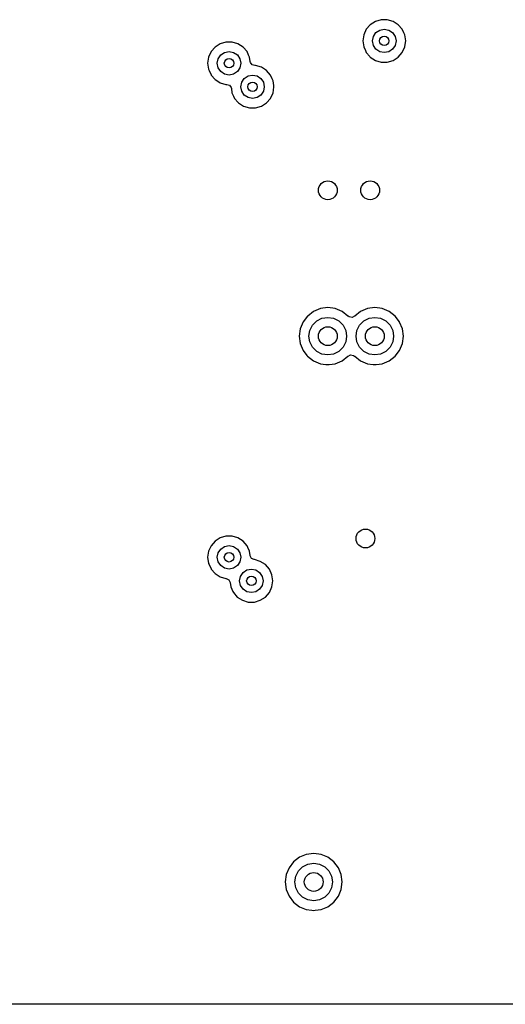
# Model space of a CAD drawing. Extents: x 0.4 to 10.6, y -8.1 to -0.4.
# Tile 14 of 29: x 5.97 to 6.377, y -3.445 to -2.621. Entities that reach past the tile are written whole.
import ezdxf

# ---------------------------------------------------------------- set-up
doc = ezdxf.new("R2010")
doc.units = 0
doc.header["$MEASUREMENT"] = 0
doc.layers.add('BLACK', color=7, linetype='CONTINUOUS')

msp = doc.modelspace()

# ---------------------------------------------------------------- linework, layer by layer
at = {"layer": 'BLACK', "linetype": 'CONTINUOUS'}
for p, q in [((6.26386, -2.62524), (6.26052, -2.62909)), ((6.26815, -2.62248), (6.26386, -2.62524)), ((6.27304, -2.62104), (6.26815, -2.62248)), ((6.26815, -2.62248), (6.26815, -2.62248)), ((6.27814, -2.62104), (6.27304, -2.62104)), ((6.27304, -2.62104), (6.27304, -2.62104)), ((6.28303, -2.62248), (6.27814, -2.62104)), ((6.27814, -2.62104), (6.27814, -2.62104)), ((6.28732, -2.62524), (6.28303, -2.62248)), ((6.28303, -2.62248), (6.28303, -2.62248)), ((6.28303, -2.62248), (6.28303, -2.62248)), ((6.28303, -2.62248), (6.28303, -2.62248)), ((6.29066, -2.62909), (6.28732, -2.62524)), ((6.28732, -2.62524), (6.28732, -2.62524)), ((6.28732, -2.62524), (6.28732, -2.62524)), ((6.2584, -2.63373), (6.25767, -2.63878)), ((6.26052, -2.62909), (6.2584, -2.63373)), ((6.26575, -2.63878), (6.2665, -2.63501)), ((6.2665, -2.63501), (6.26863, -2.63182)), ((6.26863, -2.63182), (6.27182, -2.62969)), ((6.27182, -2.62969), (6.27559, -2.62894)), ((6.27559, -2.62894), (6.27936, -2.62969)), ((6.27936, -2.62969), (6.28255, -2.63182)), ((6.28255, -2.63182), (6.28468, -2.63501)), ((6.28468, -2.63501), (6.28543, -2.63878)), ((6.29195, -2.63191), (6.29066, -2.62909)), ((6.29278, -2.63373), (6.29195, -2.63191)), ((6.29351, -2.63878), (6.29278, -2.63373)), ((6.13394, -2.64394), (6.1306, -2.64779)), ((6.13823, -2.64118), (6.13394, -2.64394)), ((6.14312, -2.63974), (6.13823, -2.64118)), ((6.13823, -2.64118), (6.13823, -2.64118)), ((6.14822, -2.63974), (6.14312, -2.63974)), ((6.14312, -2.63974), (6.14312, -2.63974)), ((6.15311, -2.64118), (6.14822, -2.63974)), ((6.14822, -2.63974), (6.14822, -2.63974)), ((6.1574, -2.64394), (6.15311, -2.64118)), ((6.15311, -2.64118), (6.15311, -2.64118)), ((6.15311, -2.64118), (6.15311, -2.64118)), ((6.15311, -2.64118), (6.15311, -2.64118)), ((6.16074, -2.64779), (6.1574, -2.64394)), ((6.1574, -2.64394), (6.1574, -2.64394)), ((6.1574, -2.64394), (6.1574, -2.64394)), ((6.25767, -2.63878), (6.25767, -2.63878)), ((6.25767, -2.63878), (6.2584, -2.64383)), ((6.2584, -2.64383), (6.25975, -2.64678)), ((6.2665, -2.64255), (6.26575, -2.63878)), ((6.26863, -2.64574), (6.2665, -2.64255)), ((6.28468, -2.64255), (6.28255, -2.64574)), ((6.28543, -2.63878), (6.28468, -2.64255)), ((6.29066, -2.64847), (6.29278, -2.64383)), ((6.29278, -2.64383), (6.29333, -2.64003)), ((6.29333, -2.64003), (6.29351, -2.63878)), ((6.29351, -2.63878), (6.29351, -2.63878)), ((6.12848, -2.65243), (6.12775, -2.65748)), ((6.1306, -2.64779), (6.12848, -2.65243)), ((6.13658, -2.65371), (6.13871, -2.65052)), ((6.13871, -2.65052), (6.1419, -2.64839)), ((6.1419, -2.64839), (6.14567, -2.64764)), ((6.14567, -2.64764), (6.14944, -2.64839)), ((6.14944, -2.64839), (6.15263, -2.65052)), ((6.15263, -2.65052), (6.15476, -2.65371)), ((6.16208, -2.65072), (6.16074, -2.64779)), ((6.16286, -2.65243), (6.16208, -2.65072)), ((6.16339, -2.65609), (6.16286, -2.65243)), ((6.25975, -2.64678), (6.26052, -2.64847)), ((6.26052, -2.64847), (6.26342, -2.65181)), ((6.26342, -2.65181), (6.26386, -2.65232)), ((6.26386, -2.65232), (6.26815, -2.65508)), ((6.27182, -2.64787), (6.26863, -2.64574)), ((6.27559, -2.64862), (6.27182, -2.64787)), ((6.27936, -2.64787), (6.27559, -2.64862)), ((6.28255, -2.64574), (6.27936, -2.64787)), ((6.28303, -2.65508), (6.28732, -2.65232)), ((6.28732, -2.65232), (6.29066, -2.64847)), ((6.12775, -2.65748), (6.12775, -2.65748)), ((6.12775, -2.65748), (6.12848, -2.66253)), ((6.13583, -2.65748), (6.13658, -2.65371)), ((6.13658, -2.66125), (6.13583, -2.65748)), ((6.15476, -2.65371), (6.15551, -2.65748)), ((6.15551, -2.65748), (6.15476, -2.66125)), ((6.16354, -2.65674), (6.16339, -2.65609)), ((6.16495, -2.65868), (6.16354, -2.65674)), ((6.16725, -2.65943), (6.16495, -2.65868)), ((6.1679, -2.65943), (6.16725, -2.65943)), ((6.1728, -2.66087), (6.1679, -2.65943)), ((6.1679, -2.65943), (6.1679, -2.65943)), ((6.17709, -2.66362), (6.1728, -2.66087)), ((6.1728, -2.66087), (6.1728, -2.66087)), ((6.1728, -2.66087), (6.1728, -2.66087)), ((6.1728, -2.66087), (6.1728, -2.66087)), ((6.26815, -2.65508), (6.26815, -2.65508)), ((6.26815, -2.65508), (6.27304, -2.65652)), ((6.27304, -2.65652), (6.27304, -2.65652)), ((6.27304, -2.65652), (6.27814, -2.65652)), ((6.27814, -2.65652), (6.28303, -2.65508)), ((6.27814, -2.65652), (6.27814, -2.65652)), ((6.12848, -2.66253), (6.12898, -2.66362)), ((6.12898, -2.66362), (6.1306, -2.66717)), ((6.1306, -2.66717), (6.13086, -2.66748)), ((6.13086, -2.66748), (6.13394, -2.67102)), ((6.13871, -2.66444), (6.13658, -2.66125)), ((6.1419, -2.66657), (6.13871, -2.66444)), ((6.14567, -2.66732), (6.1419, -2.66657)), ((6.14944, -2.66657), (6.14567, -2.66732)), ((6.15263, -2.66444), (6.14944, -2.66657)), ((6.15476, -2.66125), (6.15263, -2.66444)), ((6.15839, -2.67021), (6.16159, -2.66807)), ((6.16159, -2.66807), (6.16535, -2.66732)), ((6.16535, -2.66732), (6.16912, -2.66807)), ((6.16912, -2.66807), (6.17231, -2.67021)), ((6.18043, -2.66748), (6.17709, -2.66362)), ((6.17709, -2.66362), (6.17709, -2.66362)), ((6.17709, -2.66362), (6.17709, -2.66362)), ((6.18176, -2.6704), (6.18043, -2.66748)), ((6.13394, -2.67102), (6.13702, -2.673)), ((6.13702, -2.673), (6.13823, -2.67378)), ((6.13823, -2.67378), (6.14312, -2.67522)), ((6.14312, -2.67522), (6.14378, -2.67522)), ((6.14378, -2.67522), (6.14607, -2.67596)), ((6.14607, -2.67596), (6.14749, -2.67791)), ((6.15551, -2.67717), (6.15626, -2.6734)), ((6.15626, -2.68093), (6.15551, -2.67717)), ((6.15626, -2.6734), (6.15839, -2.67021)), ((6.17231, -2.67021), (6.17445, -2.6734)), ((6.17445, -2.6734), (6.1752, -2.67717)), ((6.1752, -2.67717), (6.17445, -2.68093)), ((6.18255, -2.67212), (6.18176, -2.6704)), ((6.18313, -2.67616), (6.18255, -2.67212)), ((6.18288, -2.67987), (6.18327, -2.67717)), ((6.18327, -2.67717), (6.18313, -2.67616)), ((6.18327, -2.67717), (6.18327, -2.67717)), ((6.14749, -2.67791), (6.14764, -2.67856)), ((6.14764, -2.67856), (6.14816, -2.68221)), ((6.14816, -2.68221), (6.14946, -2.68506)), ((6.14946, -2.68506), (6.15028, -2.68685)), ((6.15839, -2.68413), (6.15626, -2.68093)), ((6.16159, -2.68626), (6.15839, -2.68413)), ((6.17231, -2.68413), (6.16912, -2.68626)), ((6.17445, -2.68093), (6.17231, -2.68413)), ((6.18043, -2.68685), (6.18255, -2.68221)), ((6.18255, -2.68221), (6.18288, -2.67987)), ((6.15028, -2.68685), (6.15325, -2.69028)), ((6.15325, -2.69028), (6.15362, -2.69071)), ((6.15362, -2.69071), (6.15436, -2.69118)), ((6.15436, -2.69118), (6.15791, -2.69346)), ((6.15791, -2.69346), (6.1628, -2.6949)), ((6.16535, -2.68701), (6.16159, -2.68626)), ((6.16912, -2.68626), (6.16535, -2.68701)), ((6.1679, -2.6949), (6.1728, -2.69346)), ((6.1728, -2.69346), (6.17709, -2.69071)), ((6.17709, -2.69071), (6.18043, -2.68685)), ((6.1628, -2.6949), (6.1628, -2.6949)), ((6.1628, -2.6949), (6.1679, -2.6949)), ((6.1679, -2.6949), (6.1679, -2.6949)), ((6.21642, -2.86518), (6.21149, -2.86897)), ((6.22217, -2.86279), (6.21642, -2.86518)), ((6.21642, -2.86518), (6.21642, -2.86518)), ((6.22835, -2.86198), (6.22217, -2.86279)), ((6.22217, -2.86279), (6.22217, -2.86279)), ((6.23452, -2.86279), (6.22835, -2.86198)), ((6.22835, -2.86198), (6.22835, -2.86198)), ((6.24027, -2.86518), (6.23452, -2.86279)), ((6.23452, -2.86279), (6.23452, -2.86279)), ((6.24521, -2.86897), (6.24027, -2.86518)), ((6.25579, -2.86518), (6.25085, -2.86897)), ((6.26154, -2.86279), (6.25579, -2.86518)), ((6.25579, -2.86518), (6.25579, -2.86518)), ((6.26772, -2.86198), (6.26154, -2.86279)), ((6.26154, -2.86279), (6.26154, -2.86279)), ((6.27389, -2.86279), (6.26772, -2.86198)), ((6.26772, -2.86198), (6.26772, -2.86198)), ((6.27964, -2.86518), (6.27389, -2.86279)), ((6.27389, -2.86279), (6.27389, -2.86279)), ((6.28458, -2.86897), (6.27964, -2.86518)), ((6.2077, -2.8739), (6.20531, -2.87965)), ((6.21148, -2.86897), (6.2077, -2.8739)), ((6.2077, -2.8739), (6.2077, -2.8739)), ((6.21149, -2.86897), (6.21148, -2.86897)), ((6.21561, -2.87657), (6.21909, -2.87309)), ((6.21909, -2.87309), (6.22348, -2.87085)), ((6.22348, -2.87085), (6.22835, -2.87008)), ((6.22835, -2.87008), (6.23321, -2.87085)), ((6.23321, -2.87085), (6.2376, -2.87309)), ((6.2376, -2.87309), (6.24109, -2.87657)), ((6.24528, -2.86903), (6.24521, -2.86897)), ((6.24626, -2.86975), (6.24528, -2.86903)), ((6.24864, -2.87013), (6.24626, -2.86975)), ((6.25064, -2.86911), (6.24864, -2.87013)), ((6.25065, -2.86912), (6.25064, -2.86911)), ((6.25073, -2.86906), (6.25065, -2.86912)), ((6.25079, -2.86903), (6.25073, -2.86906)), ((6.25085, -2.86897), (6.25079, -2.86903)), ((6.25498, -2.87657), (6.25846, -2.87309)), ((6.25846, -2.87309), (6.26285, -2.87085)), ((6.26285, -2.87085), (6.26772, -2.87008)), ((6.26772, -2.87008), (6.27258, -2.87085)), ((6.27258, -2.87085), (6.27697, -2.87309)), ((6.27697, -2.87309), (6.28046, -2.87657)), ((6.28837, -2.8739), (6.28458, -2.86897)), ((6.28458, -2.86897), (6.28458, -2.86897)), ((6.28458, -2.86897), (6.28458, -2.86897)), ((6.28458, -2.86897), (6.28458, -2.86897)), ((6.28458, -2.86897), (6.28458, -2.86897)), ((6.28841, -2.87402), (6.28837, -2.8739)), ((6.28837, -2.8739), (6.28837, -2.8739)), ((6.29075, -2.87966), (6.28841, -2.87402)), ((6.20531, -2.87966), (6.2045, -2.88583)), ((6.20531, -2.87965), (6.20531, -2.87966)), ((6.2126, -2.88583), (6.21337, -2.88096)), ((6.21337, -2.88096), (6.21561, -2.87657)), ((6.24109, -2.87657), (6.24332, -2.88096)), ((6.24332, -2.88096), (6.24409, -2.88583)), ((6.25197, -2.88583), (6.25274, -2.88096)), ((6.25274, -2.88096), (6.25498, -2.87657)), ((6.28046, -2.87657), (6.28269, -2.88096)), ((6.28269, -2.88096), (6.28346, -2.88583)), ((6.29156, -2.88583), (6.29075, -2.87966)), ((6.2045, -2.88583), (6.2045, -2.88583)), ((6.2045, -2.88583), (6.20531, -2.892)), ((6.21337, -2.89069), (6.2126, -2.88583)), ((6.21561, -2.89508), (6.21337, -2.89069)), ((6.24332, -2.89069), (6.24109, -2.89508)), ((6.24409, -2.88583), (6.24332, -2.89069)), ((6.25274, -2.89069), (6.25197, -2.88583)), ((6.25498, -2.89508), (6.25274, -2.89069)), ((6.28269, -2.89069), (6.28046, -2.89508)), ((6.28346, -2.88583), (6.28269, -2.89069)), ((6.29075, -2.892), (6.29156, -2.88583)), ((6.20531, -2.892), (6.20531, -2.892)), ((6.20531, -2.892), (6.2077, -2.89775)), ((6.2077, -2.89775), (6.2077, -2.89775)), ((6.2077, -2.89775), (6.21088, -2.9019)), ((6.21909, -2.89857), (6.21561, -2.89508)), ((6.22348, -2.9008), (6.21909, -2.89857)), ((6.2376, -2.89857), (6.23321, -2.9008)), ((6.24109, -2.89508), (6.2376, -2.89857)), ((6.25846, -2.89857), (6.25498, -2.89508)), ((6.26285, -2.9008), (6.25846, -2.89857)), ((6.27697, -2.89857), (6.27258, -2.9008)), ((6.28046, -2.89508), (6.27697, -2.89857)), ((6.28458, -2.90269), (6.28837, -2.89775)), ((6.28837, -2.89775), (6.29075, -2.892)), ((6.21088, -2.9019), (6.21148, -2.90269)), ((6.21148, -2.90269), (6.21642, -2.90648)), ((6.21642, -2.90648), (6.21642, -2.90648)), ((6.21642, -2.90648), (6.21642, -2.90648)), ((6.21642, -2.90648), (6.22217, -2.90886)), ((6.22835, -2.90157), (6.22348, -2.9008)), ((6.23321, -2.9008), (6.22835, -2.90157)), ((6.23452, -2.90886), (6.24027, -2.90648)), ((6.24027, -2.90648), (6.24521, -2.90269)), ((6.24521, -2.90269), (6.24528, -2.90262)), ((6.24521, -2.90269), (6.24521, -2.90269)), ((6.24528, -2.90262), (6.24534, -2.90259)), ((6.24534, -2.90259), (6.24541, -2.90253)), ((6.24541, -2.90253), (6.24542, -2.90255)), ((6.24542, -2.90255), (6.24742, -2.90153)), ((6.24742, -2.90153), (6.2498, -2.9019)), ((6.2498, -2.9019), (6.25079, -2.90262)), ((6.25079, -2.90262), (6.25085, -2.90269)), ((6.25085, -2.90269), (6.25086, -2.90269)), ((6.25086, -2.90269), (6.25579, -2.90648)), ((6.25579, -2.90648), (6.25579, -2.90648)), ((6.25579, -2.90648), (6.25579, -2.90648)), ((6.25579, -2.90648), (6.26154, -2.90886)), ((6.26772, -2.90157), (6.26285, -2.9008)), ((6.27258, -2.9008), (6.26772, -2.90157)), ((6.27389, -2.90886), (6.27964, -2.90648)), ((6.27964, -2.90648), (6.28458, -2.90269)), ((6.22217, -2.90886), (6.22217, -2.90886)), ((6.22217, -2.90886), (6.2268, -2.90947)), ((6.2268, -2.90947), (6.22835, -2.90967)), ((6.22835, -2.90967), (6.22958, -2.90951)), ((6.22835, -2.90967), (6.22835, -2.90967)), ((6.22835, -2.90967), (6.22835, -2.90967)), ((6.22958, -2.90951), (6.23452, -2.90886)), ((6.26154, -2.90886), (6.26154, -2.90886)), ((6.26154, -2.90886), (6.26617, -2.90947)), ((6.26617, -2.90947), (6.26772, -2.90967)), ((6.26772, -2.90967), (6.26895, -2.90951)), ((6.26772, -2.90967), (6.26772, -2.90967)), ((6.26772, -2.90967), (6.26772, -2.90967)), ((6.26895, -2.90951), (6.27389, -2.90886)), ((6.13823, -3.05457), (6.13394, -3.05732)), ((6.14312, -3.05313), (6.13823, -3.05457)), ((6.13823, -3.05457), (6.13823, -3.05457)), ((6.14822, -3.05313), (6.14312, -3.05313)), ((6.14312, -3.05313), (6.14312, -3.05313)), ((6.15311, -3.05457), (6.14822, -3.05313)), ((6.14822, -3.05313), (6.14822, -3.05313)), ((6.1574, -3.05732), (6.15311, -3.05457)), ((6.15311, -3.05457), (6.15311, -3.05457)), ((6.15311, -3.05457), (6.15311, -3.05457)), ((6.15311, -3.05457), (6.15311, -3.05457)), ((6.1306, -3.06118), (6.12848, -3.06582)), ((6.13394, -3.05732), (6.1306, -3.06118)), ((6.13658, -3.0671), (6.13871, -3.06391)), ((6.13871, -3.06391), (6.1419, -3.06177)), ((6.1419, -3.06177), (6.14567, -3.06102)), ((6.14567, -3.06102), (6.14944, -3.06177)), ((6.14944, -3.06177), (6.15263, -3.06391)), ((6.15263, -3.06391), (6.15476, -3.0671)), ((6.16074, -3.06118), (6.1574, -3.05732)), ((6.1574, -3.05732), (6.1574, -3.05732)), ((6.1574, -3.05732), (6.1574, -3.05732)), ((6.16147, -3.06276), (6.16074, -3.06118)), ((6.16286, -3.06582), (6.16147, -3.06276)), ((6.12848, -3.06582), (6.12775, -3.07087)), ((6.12775, -3.07087), (6.12775, -3.07087)), ((6.12775, -3.07087), (6.12848, -3.07591)), ((6.13583, -3.07087), (6.13658, -3.0671)), ((6.13658, -3.07463), (6.13583, -3.07087)), ((6.15476, -3.0671), (6.15551, -3.07087)), ((6.15551, -3.07087), (6.15476, -3.07463)), ((6.16339, -3.06948), (6.16286, -3.06582)), ((6.16341, -3.06959), (6.16339, -3.06948)), ((6.16453, -3.07172), (6.16341, -3.06959)), ((6.16669, -3.07278), (6.16453, -3.07172)), ((6.1669, -3.07281), (6.16669, -3.07278)), ((6.17179, -3.07425), (6.1669, -3.07281)), ((6.12848, -3.07591), (6.12898, -3.07701)), ((6.12898, -3.07701), (6.1306, -3.08055)), ((6.1306, -3.08055), (6.13086, -3.08086)), ((6.13086, -3.08086), (6.13394, -3.08441)), ((6.13871, -3.07783), (6.13658, -3.07463)), ((6.1419, -3.07996), (6.13871, -3.07783)), ((6.14567, -3.08071), (6.1419, -3.07996)), ((6.14944, -3.07996), (6.14567, -3.08071)), ((6.15263, -3.07783), (6.14944, -3.07996)), ((6.15476, -3.07463), (6.15263, -3.07783)), ((6.16058, -3.08146), (6.16435, -3.08071)), ((6.16435, -3.08071), (6.16812, -3.08146)), ((6.17608, -3.07701), (6.17179, -3.07425)), ((6.17179, -3.07425), (6.17179, -3.07425)), ((6.17179, -3.07425), (6.17179, -3.07425)), ((6.17179, -3.07425), (6.17179, -3.07425)), ((6.17942, -3.08086), (6.17608, -3.07701)), ((6.17608, -3.07701), (6.17608, -3.07701)), ((6.17608, -3.07701), (6.17608, -3.07701)), ((6.18154, -3.0855), (6.17942, -3.08086)), ((6.17942, -3.08086), (6.17942, -3.08086)), ((6.13394, -3.08441), (6.13823, -3.08717)), ((6.13823, -3.08717), (6.13823, -3.08717)), ((6.13823, -3.08717), (6.14312, -3.0886)), ((6.14312, -3.0886), (6.14312, -3.0886)), ((6.14312, -3.0886), (6.14333, -3.08863)), ((6.14333, -3.08863), (6.14549, -3.0897)), ((6.15451, -3.09055), (6.15526, -3.08678)), ((6.15526, -3.08678), (6.15739, -3.08359)), ((6.15739, -3.08359), (6.16058, -3.08146)), ((6.16812, -3.08146), (6.17131, -3.08359)), ((6.17131, -3.08359), (6.17344, -3.08678)), ((6.17344, -3.08678), (6.17419, -3.09055)), ((6.18227, -3.09053), (6.18154, -3.0855)), ((6.14549, -3.0897), (6.14661, -3.09183)), ((6.14661, -3.09183), (6.14663, -3.09194)), ((6.14663, -3.09194), (6.14716, -3.0956)), ((6.14716, -3.0956), (6.14891, -3.09943)), ((6.15526, -3.09432), (6.15451, -3.09055)), ((6.15739, -3.09751), (6.15526, -3.09432)), ((6.16058, -3.09964), (6.15739, -3.09751)), ((6.17131, -3.09751), (6.16812, -3.09964)), ((6.17344, -3.09432), (6.17131, -3.09751)), ((6.17419, -3.09055), (6.17344, -3.09432)), ((6.17942, -3.10024), (6.18154, -3.0956)), ((6.18154, -3.0956), (6.18227, -3.09055)), ((6.18227, -3.09055), (6.18227, -3.09053)), ((6.14891, -3.09943), (6.14928, -3.10024)), ((6.14928, -3.10024), (6.15262, -3.10409)), ((6.15262, -3.10409), (6.15262, -3.10409)), ((6.15262, -3.10409), (6.15691, -3.10685)), ((6.16435, -3.10039), (6.16058, -3.09964)), ((6.16812, -3.09964), (6.16435, -3.10039)), ((6.17179, -3.10685), (6.17608, -3.10409)), ((6.17608, -3.10409), (6.17942, -3.10024)), ((6.15691, -3.10685), (6.15691, -3.10685)), ((6.15691, -3.10685), (6.1618, -3.10829)), ((6.1618, -3.10829), (6.1618, -3.10829)), ((6.1618, -3.10829), (6.1669, -3.10829)), ((6.1669, -3.10829), (6.17179, -3.10685)), ((6.1669, -3.10829), (6.1669, -3.10829)), ((6.21036, -3.31949), (6.20461, -3.32187)), ((6.21654, -3.31867), (6.21036, -3.31949)), ((6.21036, -3.31949), (6.21036, -3.31949)), ((6.22271, -3.31949), (6.21654, -3.31867)), ((6.21654, -3.31867), (6.21654, -3.31867)), ((6.22846, -3.32187), (6.22271, -3.31949)), ((6.22271, -3.31949), (6.22271, -3.31949)), ((6.19967, -3.32566), (6.19588, -3.3306)), ((6.20461, -3.32187), (6.19967, -3.32566)), ((6.19967, -3.32566), (6.19967, -3.32566)), ((6.20461, -3.32187), (6.20461, -3.32187)), ((6.20728, -3.32978), (6.21167, -3.32754)), ((6.21167, -3.32754), (6.21654, -3.32677)), ((6.21654, -3.32677), (6.2214, -3.32754)), ((6.2214, -3.32754), (6.22579, -3.32978)), ((6.2334, -3.32566), (6.22846, -3.32187)), ((6.23719, -3.3306), (6.2334, -3.32566)), ((6.2334, -3.32566), (6.2334, -3.32566)), ((6.2334, -3.32566), (6.2334, -3.32566)), ((6.2334, -3.32566), (6.2334, -3.32566)), ((6.2334, -3.32566), (6.2334, -3.32566)), ((6.1935, -3.33635), (6.19269, -3.34252)), ((6.19588, -3.3306), (6.1935, -3.33635)), ((6.1935, -3.33635), (6.1935, -3.33635)), ((6.19588, -3.3306), (6.19588, -3.3306)), ((6.20156, -3.33765), (6.20379, -3.33326)), ((6.20379, -3.33326), (6.20728, -3.32978)), ((6.22579, -3.32978), (6.22928, -3.33326)), ((6.22928, -3.33326), (6.23151, -3.33765)), ((6.23957, -3.33635), (6.23719, -3.3306)), ((6.23719, -3.3306), (6.23719, -3.3306)), ((6.24038, -3.34252), (6.23957, -3.33635)), ((6.19269, -3.34252), (6.19269, -3.34252)), ((6.19269, -3.34252), (6.1935, -3.34869)), ((6.20079, -3.34252), (6.20156, -3.33765)), ((6.20156, -3.34739), (6.20079, -3.34252)), ((6.23151, -3.33765), (6.23228, -3.34252)), ((6.23228, -3.34252), (6.23151, -3.34739)), ((6.23957, -3.34869), (6.24038, -3.34252)), ((6.1935, -3.34869), (6.1935, -3.34869)), ((6.1935, -3.34869), (6.19588, -3.35444)), ((6.20379, -3.35178), (6.20156, -3.34739)), ((6.20728, -3.35526), (6.20379, -3.35178)), ((6.22928, -3.35178), (6.22579, -3.35526)), ((6.23151, -3.34739), (6.22928, -3.35178)), ((6.23719, -3.35444), (6.23957, -3.34869)), ((6.19588, -3.35444), (6.19588, -3.35444)), ((6.19588, -3.35444), (6.19967, -3.35938)), ((6.19967, -3.35938), (6.19967, -3.35938)), ((6.19967, -3.35938), (6.20461, -3.36317)), ((6.21167, -3.3575), (6.20728, -3.35526)), ((6.21654, -3.35827), (6.21167, -3.3575)), ((6.2214, -3.3575), (6.21654, -3.35827)), ((6.22579, -3.35526), (6.2214, -3.3575)), ((6.22846, -3.36317), (6.2334, -3.35938)), ((6.2334, -3.35938), (6.23719, -3.35444)), ((6.20461, -3.36317), (6.21036, -3.36555)), ((6.21036, -3.36555), (6.21499, -3.36616)), ((6.21499, -3.36616), (6.21654, -3.36637)), ((6.21654, -3.36637), (6.21777, -3.3662)), ((6.21654, -3.36637), (6.21654, -3.36637)), ((6.21654, -3.36637), (6.21654, -3.36637)), ((6.21777, -3.3662), (6.22271, -3.36555)), ((6.22271, -3.36555), (6.22846, -3.36317)), ((7.46063, -3.44486), (5.811, -3.44486))]:
    msp.add_line(p, q, dxfattribs=at)
at = {"layer": 'BLACK'}
for centre, radius in [((6.27559, -2.63878), 0.00394), ((6.14567, -2.65748), 0.00394), ((6.16535, -2.67717), 0.00394), ((6.22835, -2.76378), 0.00787), ((6.26378, -2.76378), 0.00787), ((6.22835, -2.88583), 0.00787), ((6.26772, -2.88583), 0.00787), ((6.25984, -3.05512), 0.00787), ((6.14567, -3.07087), 0.00394), ((6.16435, -3.09055), 0.00394), ((6.21654, -3.34252), 0.00787)]:
    msp.add_circle(centre, radius, dxfattribs=at)

doc.saveas('drawing.dxf')
